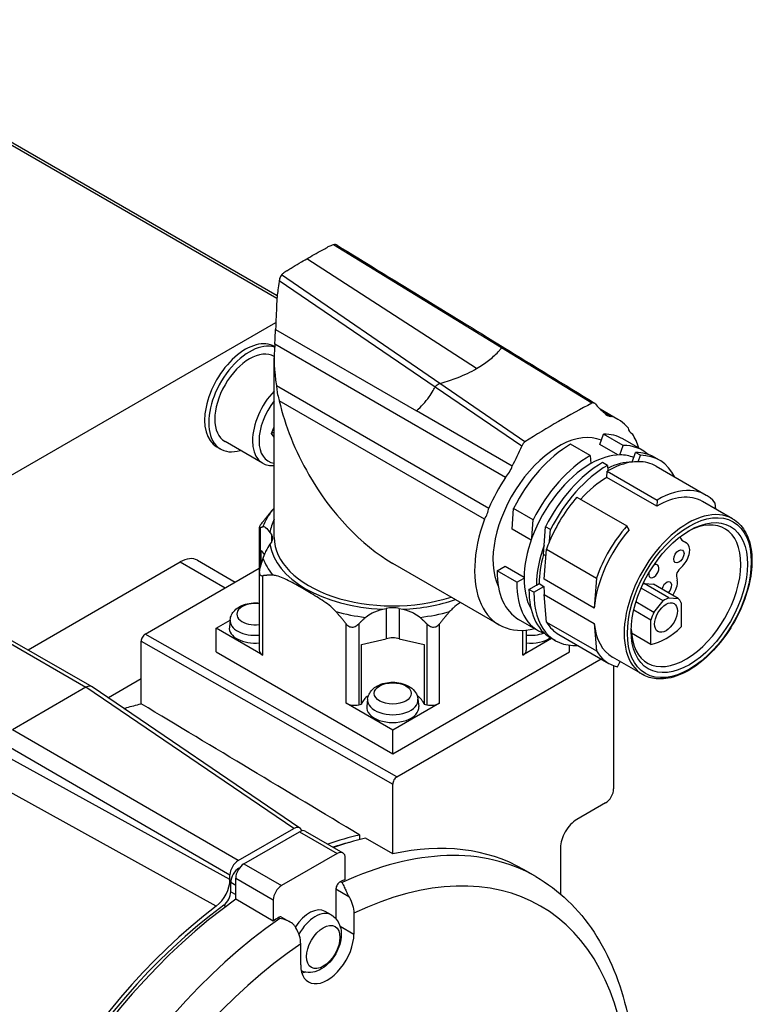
# Model space of a CAD drawing. Extents: x 0 to 2359, y -14 to 1663.
# Tile 22 of 37: x 1602 to 1634, y 1468 to 1511. Entities that reach past the tile are written whole.
import ezdxf

# ---------------------------------------------------------------- set-up
doc = ezdxf.new("R2010")
doc.units = 0
doc.header["$LTSCALE"] = 25.4
doc.layers.get('0').update_dxf_attribs({"linetype": 'CONTINUOUS'})

msp = doc.modelspace()

# ---------------------------------------------------------------- linework, layer by layer
for p, q in [((1613.5114809, 1498.743551), (1581.8119172, 1517.0453027)), ((1613.5011503, 1498.631144), (1583.7048766, 1515.8340306)), ((1623.2092867, 1496.4998366), (1615.945431, 1500.9523181)), ((1622.1309861, 1495.6086748), (1614.7947533, 1500.35398)), ((1620.5453784, 1494.9618285), (1613.7040079, 1499.6582318)), ((1620.3395676, 1494.8074264), (1613.5968757, 1499.3981778)), ((1585.8740859, 1481.6768249), (1613.4543174, 1497.6002789)), ((1613.4404219, 1497.3001712), (1619.5345958, 1493.7816983)), ((1623.3806986, 1490.9016618), (1613.4080534, 1496.6593712)), ((1613.4002793, 1496.5546793), (1613.3931029, 1496.5588226)), ((1627.1119693, 1494.1076329), (1623.2092866, 1496.4998366)), ((1613.3820639, 1488.3108596), (1613.3820639, 1496.0666971)), ((1624.2210707, 1492.4385717), (1620.5453784, 1494.9618284)), ((1613.4778118, 1494.8728513), (1622.6588806, 1489.5721588)), ((1624.0806285, 1492.2603308), (1620.3395676, 1494.8074264)), ((1622.4695439, 1489.0989891), (1613.6035837, 1494.2177536)), ((1623.6698178, 1491.3942267), (1619.5345958, 1493.7816983)), ((1628.22902, 1493.4126432), (1627.4761364, 1493.8473208)), ((1627.6027027, 1493.742965), (1627.9523414, 1493.541101)), ((1613.2711499, 1492.7996718), (1613.3820639, 1493.0855359)), ((1613.3820639, 1492.863708), (1613.2711499, 1492.7996718)), ((1613.3820639, 1492.6418801), (1613.2711499, 1492.7996718)), ((1628.7943087, 1492.8304846), (1628.8634962, 1492.7905392)), ((1612.8837251, 1491.512422), (1611.2573795, 1492.4513931)), ((1627.4589033, 1492.3195582), (1627.6166581, 1492.7759934)), ((1628.4651862, 1492.2860954), (1627.6166581, 1492.7759934)), ((1629.2953783, 1492.0752932), (1628.4468501, 1492.5651912)), ((1611.0698795, 1492.1266335), (1610.8931029, 1492.2286956)), ((1627.0391362, 1491.8488026), (1626.1906081, 1492.3387005)), ((1628.2325651, 1491.8728844), (1627.4589033, 1492.3195582)), ((1628.3232069, 1491.8753038), (1628.4651862, 1492.2860954)), ((1628.853537, 1491.5691176), (1628.9955163, 1491.9799092)), ((1629.2076483, 1491.8574347), (1628.9955163, 1491.9799092)), ((1627.0391362, 1491.8488026), (1627.0669815, 1491.4973686)), ((1627.7815983, 1491.4201419), (1627.5694663, 1491.5426164)), ((1628.8522958, 1491.5655262), (1628.853537, 1491.5691176)), ((1629.1129955, 1491.5835736), (1629.2076483, 1491.8574347)), ((1630.0378404, 1491.6466325), (1629.8257084, 1491.769107)), ((1627.7560206, 1490.9030234), (1627.7755216, 1491.171662)), ((1627.7755216, 1491.171662), (1629.9321973, 1489.9265048)), ((1627.7815983, 1491.4201419), (1627.8001592, 1491.1858866)), ((1629.8878404, 1491.3868249), (1632.0445161, 1490.1416676)), ((1629.9126963, 1489.6578661), (1627.7560206, 1490.9030234)), ((1626.4626853, 1490.0534163), (1628.619361, 1488.808259)), ((1629.9321973, 1489.9265048), (1629.9126963, 1489.6578661)), ((1633.1951636, 1489.1136103), (1631.8870161, 1489.8688696)), ((1623.6656015, 1488.6639543), (1623.7311522, 1489.5669563)), ((1624.5796803, 1489.0770584), (1623.7311522, 1489.5669563)), ((1632.466973, 1489.5340313), (1632.446148, 1489.7968626)), ((1624.5222269, 1488.2856009), (1624.5796803, 1489.0770584)), ((1612.7391198, 1488.7424234), (1612.7391198, 1486.8236548)), ((1612.7762122, 1488.7329872), (1612.7762122, 1487.0324435)), ((1624.4877856, 1488.1892661), (1623.6656015, 1488.6639543)), ((1625.052557, 1487.9794147), (1625.1100104, 1488.7708722)), ((1625.3221424, 1488.6483977), (1625.1100104, 1488.7708722)), ((1625.2862084, 1488.1533841), (1625.3221424, 1488.6483977)), ((1628.7187465, 1488.6354654), (1628.619361, 1488.808259)), ((1613.2001837, 1488.5207427), (1613.2617321, 1488.4337034)), ((1613.2617321, 1488.1063661), (1613.2001837, 1488.0193268)), ((1613.2617321, 1488.4337034), (1613.2617321, 1488.1063661)), ((1631.2033669, 1488.0675164), (1631.0023608, 1488.1835674)), ((1631.1993501, 1488.0697799), (1631.0025465, 1488.1834046)), ((1631.0382798, 1488.1583438), (1631.0310577, 1488.1625135)), ((1631.0382798, 1488.1583438), (1631.1993501, 1488.0697799)), ((1612.826136, 1487.7433119), (1612.9511231, 1487.56656)), ((1612.826136, 1487.1937947), (1612.826136, 1487.7433119)), ((1625.0228054, 1487.5695676), (1625.052557, 1487.9794147)), ((1625.055794, 1486.5039032), (1625.150043, 1487.8022438)), ((1625.150043, 1487.8022438), (1627.3067187, 1486.5570865)), ((1602.7436079, 1483.4556063), (1609.3146757, 1487.249414)), ((1609.3146757, 1487.249414), (1611.2592194, 1486.1267312)), ((1610.0646757, 1487.3237073), (1611.6985592, 1486.3803842)), ((1625.1287139, 1487.5084213), (1625.0228054, 1487.5695676)), ((1607.8120738, 1484.1365208), (1612.7391198, 1486.9811521)), ((1612.7391198, 1486.8236548), (1612.7391198, 1483.4322917)), ((1623.10402, 1484.5358829), (1618.5070639, 1487.1899367)), ((1623.0149751, 1486.8609451), (1623.3685417, 1487.0650768)), ((1623.8635033, 1486.3710471), (1623.0149751, 1486.8609451)), ((1623.3685417, 1487.0650768), (1624.1822401, 1486.5952878)), ((1631.0373323, 1487.0829129), (1630.8680834, 1486.910345)), ((1612.8855664, 1483.2281675), (1612.8855664, 1486.6553615)), ((1623.8635033, 1486.3710471), (1624.1817131, 1486.5547656)), ((1627.2124697, 1485.2587459), (1625.055794, 1486.5039032)), ((1627.3067187, 1486.5570865), (1627.2124697, 1485.2587459)), ((1630.7733399, 1486.6385172), (1630.802248, 1486.4621635)), ((1624.3938334, 1486.0648609), (1624.7120431, 1486.2485794)), ((1624.6059654, 1485.9423864), (1624.3938334, 1486.0648609)), ((1624.6059654, 1485.9423864), (1625.0408528, 1486.1934687)), ((1624.7120431, 1486.2485794), (1624.8287207, 1486.3159432)), ((1624.8287207, 1486.3159432), (1625.0408528, 1486.1934687)), ((1630.1962297, 1485.5658386), (1629.2384579, 1486.1188084)), ((1630.4352645, 1485.7038454), (1629.3746044, 1486.3162178)), ((1629.3746044, 1486.3162178), (1629.7748946, 1486.2862512)), ((1630.8355548, 1485.6738788), (1629.7748946, 1486.2862512)), ((1625.055794, 1485.8404377), (1627.2124697, 1484.5952804)), ((1625.150043, 1484.6509265), (1625.055794, 1485.8404377)), ((1629.7959395, 1485.0736566), (1630.1962297, 1485.5658386)), ((1630.4352645, 1485.7038454), (1630.8355548, 1485.6738788)), ((1618.072825, 1485.2061061), (1618.2235815, 1485.241641)), ((1618.2235815, 1485.241641), (1618.2235815, 1483.9352465)), ((1618.7905463, 1485.241641), (1618.9413028, 1485.2061061)), ((1618.7905463, 1485.241641), (1618.7905463, 1483.9352465)), ((1629.6653041, 1484.7391877), (1628.9224403, 1485.1680803)), ((1629.7959395, 1485.0736566), (1629.0176487, 1485.523003)), ((1630.9661902, 1485.4902547), (1630.9661902, 1484.4415342)), ((1610.8703106, 1484.391676), (1611.4778658, 1484.7424481)), ((1611.4786638, 1484.7498819), (1611.4445217, 1484.4318577)), ((1624.7953783, 1484.2810646), (1623.9468501, 1484.7709625)), ((1629.6653041, 1483.6904673), (1629.6653041, 1484.7391877)), ((1610.8703106, 1483.3710553), (1610.8703106, 1484.391676)), ((1612.8855664, 1483.2281675), (1610.8703106, 1484.391676)), ((1616.4918081, 1481.1461029), (1616.4918081, 1484.5732969)), ((1617.0343498, 1484.5740066), (1617.0343498, 1481.0829672)), ((1619.979778, 1484.5740066), (1619.979778, 1481.0829672)), ((1620.5223197, 1481.1461029), (1620.5223197, 1484.5732969)), ((1624.1285614, 1483.2281675), (1624.1285614, 1484.2973037)), ((1624.275008, 1484.3071088), (1624.275008, 1483.4322917)), ((1625.150043, 1484.6509265), (1627.3067187, 1483.4057693)), ((1627.2124697, 1484.5952804), (1627.3067187, 1483.4057693)), ((1601.7132778, 1483.8813656), (1605.2488117, 1481.8401242)), ((1601.9632778, 1483.90613), (1605.4988117, 1481.8648886)), ((1618.6838406, 1477.9617654), (1607.8120738, 1484.1365208)), ((1617.156633, 1483.683755), (1618.2235815, 1483.9352465)), ((1618.7905463, 1483.9352465), (1619.8574948, 1483.683755)), ((1625.3738054, 1483.9471095), (1624.1285614, 1483.2281675)), ((1625.5378404, 1483.8524039), (1625.3257084, 1483.9748784)), ((1625.6878404, 1484.1122115), (1627.8445161, 1482.8670542)), ((1629.6653041, 1483.6904673), (1628.8231727, 1484.176672)), ((1607.6352971, 1483.8303346), (1618.5070639, 1477.6555792)), ((1607.6352971, 1482.1973414), (1607.6352971, 1483.8303346)), ((1617.156633, 1481.1117907), (1617.156633, 1483.683755)), ((1619.8574948, 1483.683755), (1619.8574948, 1481.1117907)), ((1626.1438171, 1483.3710553), (1626.1438171, 1483.6545103)), ((1610.8703106, 1483.3710553), (1618.5070639, 1478.9619737)), ((1618.5070639, 1478.9619737), (1626.1438171, 1483.3710553)), ((1618.6838406, 1477.9617654), (1627.512283, 1483.058869)), ((1629.3101636, 1482.3845929), (1628.0020161, 1483.1398522)), ((1628.0530054, 1482.7685147), (1628.0530054, 1477.4514551)), ((1628.2199028, 1482.7168314), (1628.3270672, 1482.9521838)), ((1607.6352971, 1482.1973414), (1606.2160742, 1481.3779527)), ((1607.6352971, 1481.1212259), (1607.6352971, 1482.1973414)), ((1605.2488117, 1481.8401242), (1602.0668312, 1480.0030069)), ((1614.2290679, 1475.7368122), (1605.2488117, 1481.8401242)), ((1614.489437, 1475.7550714), (1605.5091809, 1481.8583834)), ((1617.4183608, 1481.3205963), (1617.3842187, 1481.0025721)), ((1619.595767, 1481.3205963), (1619.6299091, 1481.0025721)), ((1618.5070639, 1479.9825945), (1616.4918081, 1481.1461029)), ((1617.0343498, 1481.0829672), (1617.156633, 1481.1117907)), ((1620.5223197, 1481.1461029), (1618.5070639, 1479.9825945)), ((1619.8574948, 1481.1117907), (1619.979778, 1481.0829672)), ((1611.8249048, 1474.348768), (1602.0668312, 1480.0030069)), ((1618.5070639, 1478.9619737), (1618.5070639, 1479.9825945)), ((1601.7132778, 1479.3906344), (1611.4713514, 1473.7363956)), ((1611.4713514, 1473.5304502), (1601.7132778, 1478.9075392)), ((1610.8750276, 1472.3797489), (1601.1339614, 1477.7700186)), ((1618.5070639, 1474.6381865), (1618.5070639, 1477.6555792)), ((1627.699452, 1476.8390826), (1626.4620152, 1476.1246481)), ((1611.8249048, 1474.348768), (1614.2290679, 1475.7368122)), ((1612.0723922, 1474.2058811), (1614.4765552, 1475.5939253)), ((1614.4765552, 1475.5939253), (1616.1029008, 1474.6549543)), ((1614.7265552, 1475.6186897), (1616.3529008, 1474.6797187)), ((1617.0812584, 1475.2517075), (1617.0812584, 1475.452132)), ((1618.5070639, 1474.6381865), (1617.3307744, 1475.3096925)), ((1616.1029008, 1474.6549543), (1613.6987378, 1473.2669101)), ((1625.7549084, 1474.8999032), (1625.7549084, 1472.9008687)), ((1612.0723922, 1474.2058811), (1613.6987378, 1473.2669101)), ((1616.4564542, 1473.5322847), (1616.4564542, 1474.4508301)), ((1611.4713514, 1473.5304502), (1611.4713514, 1473.7363956)), ((1611.8602601, 1474.0221694), (1611.8861464, 1474.0371148)), ((1611.8602601, 1474.0221694), (1611.8705236, 1474.0162438)), ((1624.68403, 1473.6574599), (1624.1536999, 1473.9636461)), ((1611.5067067, 1473.409797), (1611.7188388, 1473.2873225)), ((1611.5067067, 1472.9980546), (1611.5067067, 1473.409797)), ((1611.7188388, 1472.6749633), (1611.7188388, 1473.5935087)), ((1611.7188388, 1473.5935087), (1613.3451844, 1472.6545376)), ((1616.2439304, 1473.4356249), (1616.314641, 1473.3948)), ((1611.5067067, 1472.9980546), (1611.7188388, 1472.8755802)), ((1616.0498678, 1473.1204369), (1616.0498678, 1471.836046)), ((1616.0498678, 1473.1204369), (1616.605977, 1472.7993671)), ((1611.200773, 1472.4168954), (1611.2917865, 1472.3643487)), ((1613.3451844, 1471.7359922), (1611.7188388, 1472.6749633)), ((1613.3451844, 1472.6545376), (1613.3451844, 1471.7359922)), ((1615.8496377, 1472.0002199), (1615.5883193, 1472.1510922)), ((1616.8276853, 1472.0753977), (1616.8276853, 1471.1746376)), ((1613.5577082, 1471.8847338), (1613.6284189, 1471.843909)), ((1613.6999941, 1471.9080742), (1614.064483, 1471.6976365)), ((1616.227127, 1471.5213701), (1616.8276853, 1471.1746376)), ((1614.5295882, 1469.8478306), (1614.5295882, 1470.7485908))]:
    msp.add_line(p, q)
for centre, major_axis, ratio, start_param, end_param in [((1613.3829297, 1497.0143539), (0.0435889, 0.8982748), 0.0511475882, 4.3086054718, 5.0386839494), ((1612.1431029, 1494.3937591), (-1.25, -2.1650635), 0.5773502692, 3.1415926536, 6.2831853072), ((1612.3198795, 1494.291697), (-1.25, -2.1650635), 0.5773502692, 3.2706831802, 6.8379963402), ((1618.5070639, 1493.107777), (3.6239223, -6.2768175), 0.5773502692, 3.8296908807, 4.1205934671), ((1613.6639639, 1495.9039421), (-0.2792412, -5.754573), 0.0511475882, 4.5832167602, 4.5887841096), ((1612.3198795, 1494.291697), (-1.0625, -1.840304), 0.5773502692, 3.1415944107, 6.2831853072), ((1613.9462251, 1493.352726), (-1.0625, -1.840304), 0.5773502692, 4.3118797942, 6.6836944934), ((1614.0876465, 1493.2710763), (-0.9625, -1.6670989), 0.5773502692, 4.4719238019, 6.5236504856), ((1618.5070639, 1493.107777), (3.6239223, -6.2768175), 0.5773502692, 4.2220785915, 4.7123889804), ((1625.66652, 1464.6834898), (17.5373, 30.3754946), 0.5773502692, 0.7270843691, 0.8437119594), ((1627.1016667, 1493.8979074), (0.125, 0.2165064), 0.5773502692, 6.0473706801, 7.0102696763), ((1630.2673103, 1497.9646253), (-2.5, -4.330127), 0.5773502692, 6.0473706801, 6.2406320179), ((1628.1767491, 1494.270264), (-0.4, -0.6928203), 0.5773502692, 5.9305854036, 6.6606638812), ((1625.66652, 1488.9742631), (2.5625, 4.4383802), 0.5773502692, 6.089582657, 6.3860525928), ((1625.66652, 1488.9742631), (-2, -3.4641016), 0.5773502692, 3.2102815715, 5.906021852), ((1629.2274037, 1493.5007364), (-0.4, -0.6928203), 0.5773502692, 5.7079023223, 6.3697778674), ((1625.66652, 1488.9742631), (2.5625, 4.4383802), 0.5773502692, 5.784158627, 5.9880975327), ((1624.2313734, 1492.2407428), (0.125, 0.2165064), 0.5773502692, 0.8437121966, 1.8066109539), ((1626.1968501, 1488.6680768), (2.25, 3.8971143), 0.5773502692, 0, 0.3228805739), ((1621.0657298, 1492.6520903), (2.5, 4.330127), 0.5773502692, 4.7549422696, 4.9482036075), ((1626.1968501, 1488.6680768), (2.25, 3.8971143), 0.5773502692, 0.7873598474, 1.6719457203), ((1627.0453783, 1488.1781789), (2.25, 3.8971143), 0.5773502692, 6.1650596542, 6.6060658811), ((1627.5757084, 1487.8719927), (2.25, 3.8971143), 0.5773502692, 0, 0.3228805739), ((1627.0453783, 1488.1781789), (2.25, 3.8971143), 0.5773502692, 0.7873598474, 1.6719457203), ((1627.5757084, 1487.8719927), (2.25, 3.8971143), 0.5773502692, 0.7873598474, 1.6719457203), ((1627.0453783, 1488.1781789), (2.025, 3.5074029), 0.5773502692, 0.3228799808, 0.7778544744), ((1627.5757084, 1487.8719927), (2.025, 3.5074029), 0.5773502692, 0.3228799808, 0.7099430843), ((1627.7878404, 1487.7495182), (2.1, 3.6373067), 0.5773502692, 0.3228801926, 0.7812501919), ((1627.0453783, 1488.1781789), (2.025, 3.5074029), 0.5773502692, 0.0718952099, 0.3228799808), ((1627.7878404, 1487.7495182), (2.1, 3.6373067), 0.5773502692, 0, 0.3228801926), ((1627.7878404, 1487.7495182), (2.25, 3.8971143), 0.5773502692, 5.9159772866, 6.6060658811), ((1623.156291, 1491.3717011), (-0.4, -0.6928203), 0.5773502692, 1.1933177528, 1.9233962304), ((1627.0453783, 1488.1781789), (2.025, 3.5074029), 0.5773502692, 0.7778544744, 1.8634872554), ((1627.7878404, 1487.7495182), (2.25, 3.8971143), 0.5773502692, 0.7873598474, 1.6719457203), ((1627.7878404, 1487.7495182), (2.1, 3.6373067), 0.5773502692, 0.7812501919, 0.7895461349), ((1618.5070639, 1493.107777), (-3.6239223, 6.2768175), 0.5773502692, 1.5707963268, 2.3561944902), ((1625.66652, 1488.9742631), (2.5625, 4.4383802), 0.5773502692, 1.4679290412, 1.764398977), ((1627.7878404, 1487.7495182), (-1.9425, -3.3645087), 0.5773502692, 3.9385740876, 4.3622523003), ((1629.9445161, 1486.5043609), (2.1, 3.6373067), 0.5773502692, 6.0669669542, 7.0727314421), ((1627.7878404, 1487.7495182), (2.1, 3.6373067), 0.5773502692, 1.2479161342, 1.7870146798), ((1629.9445161, 1486.5043609), (1.9425, 3.3645087), 0.5773502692, 0, 0.796981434), ((1618.5070639, 1488.0959481), (-5.7341925, 0), 0.5773502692, 5.8408781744, 6.0758868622), ((1622.1056364, 1489.3889821), (-0.4, -0.6928203), 0.5773502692, 1.4842037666, 2.1460793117), ((1631.2526636, 1485.7491016), (-1.9425, -3.3645087), 0.5773502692, 3.1415926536, 6.2831853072), ((1618.5070639, 1488.2700348), (-5.3246165, 0), 0.5773502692, 6.0085001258, 6.2015415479), ((1625.66652, 1488.9742631), (-2.5625, -4.4383802), 0.5773502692, 5.0074767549, 6.7822119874), ((1631.1819529, 1485.7899264), (-1.675, -2.9011851), 0.5773502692, 5.5272093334, 10.1807539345), ((1629.9445161, 1486.5043609), (-1.9425, -3.3645087), 0.5773502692, 4.3895092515, 5.3930169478), ((1629.9445161, 1486.5043609), (-2.1, -3.6373067), 0.5773502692, 4.3895087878, 5.0203871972), ((1612.5673707, 1488.2700348), (0.75, 0), 0.5773502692, 5.8955756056, 6.6707950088), ((1618.5070639, 1488.3108596), (-5.125, 0), 0.5773502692, 0, 2.0850107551), ((1627.0453783, 1488.1781789), (2.025, 3.5074029), 0.5773502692, 1.8634872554, 2.347144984), ((1627.7878404, 1487.7495182), (2.1, 3.6373067), 0.5773502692, 1.7870146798, 1.8787945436), ((1631.3342598, 1488.6793356), (-0.2996128, -0.5189446), 0.5773502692, 5.711655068, 6.2952379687), ((1618.5070639, 1488.2700348), (-5.3246165, 0), 0.5773502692, 0.0816437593, 1.4891525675), ((1627.5757084, 1487.8719927), (2.025, 3.5074029), 0.5773502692, 1.8634872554, 2.347144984), ((1630.8720854, 1487.4937201), (0.3312815, 0.5737964), 0.5773502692, 4.2874592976, 6.2952379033), ((1609.3146757, 1486.0246692), (0.75, 1.2990381), 0.5773502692, 0, 0.7853981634), ((1618.5070639, 1488.0959481), (-5.7341925, 0), 0.5773502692, 0.207298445, 0.4423071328), ((1627.5757084, 1487.8719927), (1.9425, 3.3645087), 0.5773502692, 1.9779247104, 2.3467606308), ((1626.1968501, 1488.6680768), (-2.25, -3.8971143), 0.5773502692, 5.4896426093, 6.2831853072), ((1629.785417, 1486.8535363), (0.15625, 0.2706329), 0.5773502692, 2.2086764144, 7.0811980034), ((1630.9475316, 1486.7738669), (-0.125, -0.2165064), 0.5773502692, 4.393114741, 5.6690094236), ((1627.0453783, 1488.1781789), (-2.025, -3.5074029), 0.5773502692, 5.4887376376, 5.9607380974), ((1630.3406401, 1486.1034855), (0.15625, 0.2706329), 0.5773502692, 4.3022925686, 8.2640780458), ((1630.3406395, 1486.1034864), (-0.3312503, -0.5737424), 0.5773502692, 1.3816043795, 2.52741677), ((1627.0453783, 1488.1781789), (-2.25, -3.8971143), 0.5773502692, 5.4896426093, 6.4013109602), ((1627.5757084, 1487.8719927), (-2.25, -3.8971143), 0.5773502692, 5.4896426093, 6.2831853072), ((1627.7878404, 1487.7495182), (-1.9425, -3.3645087), 0.5773502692, 5.4883532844, 5.6025573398), ((1629.255087, 1485.461163), (0.4887188, 0.8464857), 0.5773502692, 0.6115998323, 0.6957348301), ((1618.5070639, 1488.2700348), (5.3246165, 0), 0.5773502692, 4.7940327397, 5.2467183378), ((1627.7878404, 1487.7495182), (-2.25, -3.8971143), 0.5773502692, 5.4896426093, 6.6503933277), ((1630.3157472, 1484.8487906), (0.4887188, 0.8464857), 0.5773502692, 0.6115998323, 0.9591965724), ((1630.3139587, 1484.8485763), (0.4889373, 0.8468642), 0.5773502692, 5.8362542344, 6.2139378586), ((1612.5673669, 1484.9972645), (-0.7988244, 0), 0.5773502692, 4.4956899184, 8.0706806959), ((1618.5070639, 1484.8407513), (0.75, 0), 0.5773502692, 1.1831866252, 1.9584060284), ((1612.5673669, 1484.710922), (-1.0907924, 0), 0.5773502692, 6.2212819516, 8.0120966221), ((1618.5070639, 1488.0959481), (-5.7341925, 0), 0.5773502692, 1.128489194, 1.3634978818), ((1618.5070639, 1488.0959481), (-5.7341925, 0), 0.5773502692, 1.7780947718, 2.0131034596), ((1630.3175355, 1484.8506414), (0.4889373, 0.8468642), 0.5773502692, 1.6400437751, 2.0177273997), ((1612.5673669, 1484.391676), (-1.125, 0), 0.5773502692, 6.2212819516, 8.0072502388), ((1627.7878404, 1487.7495182), (-2.1, -3.6373067), 0.5773502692, 5.9751870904, 6.2831853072), ((1629.9445161, 1486.5043609), (-1.9425, -3.3645087), 0.5773502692, 5.6025573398, 6.2831853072), ((1630.3157471, 1486.2900305), (-1.4374991, -2.4898216), 0.5773502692, 0.4597178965, 1.1110784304), ((1607.8120738, 1483.9323967), (-0.125, -0.2165064), 0.5773502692, 3.926990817, 5.4977871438), ((1618.5070639, 1483.5343568), (0.75, 0), 0.5773502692, 1.1831866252, 1.9584060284), ((1624.4467608, 1484.710922), (-1.0907924, 0), 0.5773502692, 1.4126813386, 2.1239697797), ((1624.4467608, 1484.391676), (-1.125, 0), 0.5773502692, 1.417527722, 2.4551003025), ((1613.2391198, 1483.4322917), (-0.5, 0), 0.5773502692, 0, 0.7853981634), ((1623.775008, 1483.4322917), (0.5, 0), 0.5773502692, 5.4977871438, 6.2831853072), ((1629.9445161, 1486.5043609), (-2.1, -3.6373067), 0.5773502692, 5.9751870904, 6.4489860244), ((1605.2488117, 1481.4318759), (0.25, 0.4330127), 0.5773502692, 6.2407978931, 7.0685834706), ((1618.5070639, 1480.9623904), (-1.375, 0), 0.5773502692, 5.5849075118, 6.0938606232), ((1618.5070639, 1481.2816364), (1.0907924, 0), 0.5773502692, 3.079689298, 6.3450886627), ((1618.5070639, 1480.9623904), (1.375, 0), 0.5773502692, 0.189324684, 0.6982777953), ((1616.8453615, 1481.3502271), (0.5, 0), 0.5773502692, 3.926990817, 5.099998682), ((1618.5070639, 1480.9623904), (1.125, 0), 0.5773502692, 3.079689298, 6.3450886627), ((1620.1687663, 1481.3502271), (0.5, 0), 0.5773502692, 4.3247792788, 5.4977871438), ((1618.6838406, 1477.7576413), (0.125, 0.2165064), 0.5773502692, 0.7853981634, 2.3561944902), ((1627.699452, 1477.2473309), (-0.25, -0.4330127), 0.5773502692, 0.7853981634, 2.3561944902), ((1614.2290679, 1475.3285639), (0.25, 0.4330127), 0.5773502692, 5.7653795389, 7.0685834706), ((1626.4620152, 1475.3081515), (0.5, 0.8660254), 0.5773502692, 0.7853981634, 2.3561944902), ((1614.4765552, 1475.185677), (0.25, 0.4330127), 0.5773502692, 0, 0.7853981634), ((1613.0269863, 1457.9575992), (9.7125, 16.8225435), 0.5773502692, 0.485768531, 0.5896561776), ((1613.0269863, 1457.9575992), (9.5875, 16.6060371), 0.5773502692, 0.5183666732, 0.5698756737), ((1613.2744737, 1457.8147123), (9.7125, 16.8225435), 0.5773502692, 0.4856139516, 0.5896561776), ((1614.97153, 1456.8349164), (9.7125, 16.8225435), 0.5773502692, 0, 0.6874580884), ((1615.6786368, 1456.4266681), (9.2125, 15.9565181), 0.5773502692, 5.5860972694, 6.9802733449), ((1614.4411999, 1457.1411026), (9.7125, 16.8225435), 0.5773502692, 0, 0.4848851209), ((1616.1029008, 1474.246706), (0.25, 0.4330127), 0.5773502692, 5.4977871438, 7.0685834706), ((1611.8249048, 1473.9405198), (0.25, 0.4330127), 0.5773502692, 0.7853981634, 2.3561944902), ((1612.0723922, 1473.7976329), (0.25, 0.4330127), 0.5773502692, 0.7853981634, 2.3561944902), ((1611.8602601, 1473.6139211), (0.25, 0.4330127), 0.5773502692, 0.7853981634, 2.3561944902), ((1610.7642446, 1473.1222019), (0.5, 0.8660254), 0.5773502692, 4.0843096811, 5.4977871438), ((1613.6987378, 1472.8586618), (-0.25, -0.4330127), 0.5773502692, 3.926990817, 5.4977871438), ((1616.2266445, 1473.222499), (-0.125, -0.2165064), 0.5773502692, 3.829050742, 5.4977871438), ((1614.9008193, 1456.8757412), (-9.7125, -16.8225435), 0.5773502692, 3.8134911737, 3.829050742), ((1611.1531534, 1472.7939305), (0.25, 0.4330127), 0.5773502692, 4.0620901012, 5.4977871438), ((1613.0269863, 1457.9575992), (9.7125, 16.8225435), 0.5773502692, 0.9427170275, 2.1988756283), ((1613.0269863, 1457.9575992), (9.5875, 16.6060371), 0.5773502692, 0.9204974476, 2.2210952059), ((1613.2744737, 1457.8147123), (9.7125, 16.8225435), 0.5773502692, 0.8988978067, 2.2426948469), ((1614.9008193, 1470.9603072), (0.6875, 1.1907849), 0.5773502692, 0, 1.4562346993), ((1615.1621377, 1470.809435), (0.6875, 1.1907849), 0.5773502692, 0, 1.6041628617), ((1614.97153, 1456.8349164), (9.7125, 16.8225435), 0.5773502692, 0.8833382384, 2.2582544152), ((1614.9008193, 1456.8757412), (-9.7125, -16.8225435), 0.5773502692, 4.024930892, 4.0404904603), ((1613.5749941, 1471.6915679), (0.125, 0.2165064), 0.5773502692, 0, 0.8833382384), ((1615.6786368, 1470.5112341), (-0.8125, -1.4072913), 0.5773502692, 5.4977871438, 8.6393797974), ((1615.6786368, 1456.4266681), (9.2125, 15.9565181), 0.5773502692, 0.8737082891, 2.2678843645), ((1614.9008193, 1470.9603072), (-0.8125, -1.4072913), 0.5773502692, 0.4991243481, 0.5993151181)]:
    msp.add_ellipse(centre, major_axis=major_axis, ratio=ratio, start_param=start_param, end_param=end_param)
for centre, major_axis in [((1631.3233743, 1485.7082767), (1.8925, 3.2779062)), ((1631.3233743, 1485.7082767), (-1.775, -3.0743902)), ((1630.8721666, 1487.4937474), (-0.15625, -0.2706329)), ((1630.3157472, 1484.8487906), (0.35, 0.6062178)), ((1618.5070639, 1481.5679789), (0.7988244, 0)), ((1615.5003186, 1470.6141861), (0.5104167, 0.8840677))]:
    msp.add_ellipse(centre, major_axis=major_axis, ratio=0.5773502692)
for points, knots in [([(1615.945431, 1500.9523181), (1615.9417445, 1500.951227), (1615.9380683, 1500.9501256), (1615.89969, 1500.9384865), (1615.8658676, 1500.9270213), (1615.7735796, 1500.8922429), (1615.7174603, 1500.8669007), (1615.6651252, 1500.8388116)], [0, 0, 0, 0, 0.002594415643, 0.002594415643, 0.027154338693, 0.027154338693, 0.071595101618, 0.071595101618, 0.071595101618, 0.071595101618]), ([(1616.1021812, 1500.9359308), (1616.0819041, 1500.9483692), (1616.0584957, 1500.9565259), (1616.0052908, 1500.9635721), (1615.9753169, 1500.9611634), (1615.945431, 1500.9523181)], [0.021799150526, 0.021799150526, 0.021799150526, 0.021799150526, 0.04050415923, 0.04050415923, 0.061503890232, 0.061503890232, 0.061503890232, 0.061503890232]), ([(1614.7947533, 1500.35398), (1614.9791723, 1500.4604544), (1615.2377584, 1500.6063293), (1615.460539, 1500.7280289), (1615.5339271, 1500.768119), (1615.6034313, 1500.8056995), (1615.6651252, 1500.8388116)], [-1, -1, -1, -1, -0.50610719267, -0.50610719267, -0.50610719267, -0.34340982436, -0.34340982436, -0.34340982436, -0.34340982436]), ([(1613.9243813, 1499.8337927), (1613.9814436, 1499.8690563), (1614.0451876, 1499.9082139), (1614.1125062, 1499.9492239), (1614.3389134, 1500.0871498), (1614.6057735, 1500.2448725), (1614.7947533, 1500.35398)], [-0.65659021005, -0.65659021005, -0.65659021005, -0.65659021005, -0.50610719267, -0.50610719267, -0.50610719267, 0, 0, 0, 0]), ([(1613.7040079, 1499.6582318), (1613.6860868, 1499.639607), (1613.6695486, 1499.6154943), (1613.6399278, 1499.5584805), (1613.6271627, 1499.5254951), (1613.6081287, 1499.4603679), (1613.6013507, 1499.4287935), (1613.5968757, 1499.3981778)], [0, 0, 0, 0, 0.020703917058, 0.020703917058, 0.042353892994, 0.042353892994, 0.061599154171, 0.061599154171, 0.061599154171, 0.061599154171]), ([(1613.9243813, 1499.8337927), (1613.8663276, 1499.7979164), (1613.8131597, 1499.7587927), (1613.7508312, 1499.704028), (1613.7367758, 1499.6909719), (1613.7190439, 1499.6735428), (1613.7148925, 1499.6693889), (1613.708515, 1499.6628924), (1613.7062537, 1499.6605658), (1613.7040079, 1499.6582318)], [0, 0, 0, 0, 0.049290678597, 0.049290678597, 0.064326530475, 0.064326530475, 0.068997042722, 0.068997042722, 0.071591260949, 0.071591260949, 0.071591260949, 0.071591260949]), ([(1613.5968757, 1499.3981778), (1613.5949895, 1499.3852739), (1613.5932798, 1499.3735518), (1613.5746707, 1499.2457732), (1613.557963, 1499.1293204), (1613.5170086, 1498.8135549), (1613.4951373, 1498.6118574), (1613.4876717, 1498.4115043)], [0, 0, 0, 0, 0.00809877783, 0.00809877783, 0.08412548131, 0.08412548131, 0.21203555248, 0.21203555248, 0.21203555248, 0.21203555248]), ([(1622.1309861, 1495.6086748), (1622.3187206, 1495.7170634), (1622.4919739, 1495.8324365), (1622.8019736, 1496.0722929), (1622.9387446, 1496.1958453), (1623.0959096, 1496.3642217), (1623.1319053, 1496.4050829), (1623.1762143, 1496.4585216), (1623.1861579, 1496.4707363), (1623.2016664, 1496.4901487), (1623.2062588, 1496.495974), (1623.2092866, 1496.4998366)], [0.18942881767, 0.18942881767, 0.18942881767, 0.18942881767, 0.26708502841, 0.26708502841, 0.34273765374, 0.34273765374, 0.36665852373, 0.36665852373, 0.37372220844, 0.37372220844, 0.37785098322, 0.37785098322, 0.37785098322, 0.37785098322]), ([(1623.2092866, 1496.4998366), (1623.2236782, 1496.5181956), (1623.2375434, 1496.5307079), (1623.2594427, 1496.5404726), (1623.267985, 1496.5407031), (1623.2757408, 1496.5364719), (1623.2761077, 1496.5362595), (1623.2764714, 1496.5360365)], [0, 0, 0, 0, 0.021719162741, 0.021719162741, 0.038031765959, 0.038031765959, 0.0388490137, 0.0388490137, 0.0388490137, 0.0388490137]), ([(1620.5453784, 1494.9618284), (1620.556765, 1494.9649556), (1620.575461, 1494.9701372), (1620.8390091, 1495.0447395), (1621.0705356, 1495.1224219), (1621.5950505, 1495.3274624), (1621.8763398, 1495.4616547), (1622.1309861, 1495.6086748)], [0, 0, 0, 0, 0.00744906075, 0.00744906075, 0.08409456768, 0.08409456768, 0.18942881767, 0.18942881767, 0.18942881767, 0.18942881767]), ([(1620.3395676, 1494.8074264), (1620.3535103, 1494.8324624), (1620.3722338, 1494.8559418), (1620.4155264, 1494.8968893), (1620.4394655, 1494.9142995), (1620.4908161, 1494.9431256), (1620.5180379, 1494.9543197), (1620.5453784, 1494.9618284)], [0, 0, 0, 0, 0.018452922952, 0.018452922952, 0.036040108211, 0.036040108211, 0.053889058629, 0.053889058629, 0.053889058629, 0.053889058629]), ([(1613.4778118, 1494.8728513), (1613.4794443, 1494.8499214), (1613.4814118, 1494.8264423), (1613.4915587, 1494.7211175), (1613.5034367, 1494.636439), (1613.5338136, 1494.4684029), (1613.5587395, 1494.3640671), (1613.5896345, 1494.2608519), (1613.5964332, 1494.2392786), (1613.6035837, 1494.2177536)], [0.03340916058, 0.03340916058, 0.03340916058, 0.03340916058, 0.04709883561, 0.04709883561, 0.09419767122, 0.09419767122, 0.15233761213, 0.15233761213, 0.16763204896, 0.16763204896, 0.16763204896, 0.16763204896]), ([(1619.5345958, 1493.7816983), (1619.7399508, 1493.9614908), (1619.9200647, 1494.1623553), (1620.1406051, 1494.4710846), (1620.2003012, 1494.5635086), (1620.2992442, 1494.732257), (1620.3285357, 1494.7876172), (1620.3395676, 1494.8074264)], [0, 0, 0, 0, 0.16993958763, 0.16993958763, 0.24087995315, 0.24087995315, 0.29481338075, 0.29481338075, 0.29481338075, 0.29481338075]), ([(1612.8855664, 1488.9823784), (1612.8740112, 1488.9675702), (1612.8629453, 1488.9531141), (1612.8347019, 1488.915413), (1612.8164237, 1488.8900262), (1612.7849092, 1488.8431689), (1612.7717174, 1488.8217283), (1612.752843, 1488.7871821), (1612.7457151, 1488.7714312), (1612.7385365, 1488.7474677), (1612.738424, 1488.7391936), (1612.744595, 1488.724934), (1612.7578538, 1488.7251646), (1612.7762122, 1488.7329872)], [0.56922773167, 0.56922773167, 0.56922773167, 0.56922773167, 0.58016062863, 0.58016062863, 0.59898323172, 0.59898323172, 0.61780583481, 0.61780583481, 0.6366284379, 0.6366284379, 0.65545104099, 0.65545104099, 0.6909670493, 0.6909670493, 0.6909670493, 0.6909670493]), ([(1633.1951636, 1489.1136103), (1633.4025008, 1488.993904), (1633.5774311, 1488.819009), (1633.8487231, 1488.375188), (1633.9427747, 1488.1036474), (1634.0404308, 1487.4880362), (1634.0414586, 1487.1419815), (1633.9489345, 1486.4146499), (1633.8551161, 1486.0333756), (1633.5830231, 1485.2749557), (1633.4049709, 1484.8979418), (1632.9827188, 1484.1853226), (1632.7386553, 1483.8498087), (1632.208255, 1483.2533233), (1631.9219787, 1482.9925238), (1631.3344352, 1482.5722014), (1631.0332178, 1482.4129025), (1630.4457391, 1482.2150058), (1630.1591988, 1482.1759412), (1629.6827483, 1482.2219746), (1629.4851856, 1482.2835439), (1629.3101636, 1482.3845929)], [0.7853981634, 0.7853981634, 0.7853981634, 0.7853981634, 1.0899326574, 1.0899326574, 1.4045405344, 1.4045405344, 1.7280212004, 1.7280212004, 2.0522720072, 2.0522720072, 2.3757890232, 2.3757890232, 2.6990196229, 2.6990196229, 3.0226119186, 3.0226119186, 3.3469299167, 3.3469299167, 3.6699205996, 3.6699205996, 3.926990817, 3.926990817, 3.926990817, 3.926990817]), ([(1612.8956375, 1488.7773333), (1612.8989875, 1488.7783879), (1612.9023524, 1488.7791094), (1612.9360563, 1488.7836291), (1612.9773628, 1488.7629711), (1613.0702235, 1488.6892293), (1613.1409501, 1488.6045085), (1613.2001837, 1488.5207427)], [0.06394315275, 0.06394315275, 0.06394315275, 0.06394315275, 0.07043568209, 0.07043568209, 0.12976758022, 0.12976758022, 0.22379499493, 0.22379499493, 0.22379499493, 0.22379499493]), ([(1613.2001837, 1488.0193268), (1613.1409501, 1487.935561), (1613.0702235, 1487.820244), (1612.9773628, 1487.6313459), (1612.9360563, 1487.5351759), (1612.9023524, 1487.4353305), (1612.8989875, 1487.4250921), (1612.8956375, 1487.4145628)], [0.8623507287, 0.8623507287, 0.8623507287, 0.8623507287, 0.95637814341, 0.95637814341, 1.01571004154, 1.01571004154, 1.02220257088, 1.02220257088, 1.02220257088, 1.02220257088]), ([(1612.7762122, 1487.0324435), (1612.7578538, 1486.9726973), (1612.744595, 1486.9111731), (1612.738424, 1486.8318074), (1612.7385365, 1486.8031123), (1612.7457151, 1486.751823), (1612.752843, 1486.7292781), (1612.7717174, 1486.6947319), (1612.7849092, 1486.6800853), (1612.8164237, 1486.6605538), (1612.8347019, 1486.655588), (1612.8629453, 1486.6535385), (1612.8740112, 1486.6538961), (1612.8855664, 1486.6553615)], [0.54464462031, 0.54464462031, 0.54464462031, 0.54464462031, 0.58016062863, 0.58016062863, 0.59898323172, 0.59898323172, 0.61780583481, 0.61780583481, 0.6366284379, 0.6366284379, 0.65545104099, 0.65545104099, 0.66638393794, 0.66638393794, 0.66638393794, 0.66638393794]), ([(1616.0526821, 1485.1039045), (1616.0026637, 1485.1605303), (1615.9473966, 1485.2141203), (1615.7137678, 1485.4244089), (1615.5068361, 1485.5644948), (1615.0899009, 1485.8280044), (1614.8798571, 1485.9504555), (1614.6886873, 1486.0608274), (1614.4975174, 1486.1711994), (1614.2874736, 1486.291286), (1613.8705385, 1486.5092117), (1613.6636067, 1486.60807), (1613.429978, 1486.6675526), (1613.3747108, 1486.6777797), (1613.3246925, 1486.6789101)], [-0.36805165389, -0.36805165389, -0.36805165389, -0.36805165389, -0.32442595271, -0.32442595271, -0.16221297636, -0.16221297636, 0, 0, 0, 0.16221297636, 0.16221297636, 0.32442595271, 0.32442595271, 0.36805165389, 0.36805165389, 0.36805165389, 0.36805165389]), ([(1611.4786638, 1484.7498819), (1611.4867861, 1484.8255387), (1611.5087695, 1484.8983952), (1611.5758665, 1485.037522), (1611.6232222, 1485.1016282), (1611.7437864, 1485.22595), (1611.8205392, 1485.280779), (1612.0016859, 1485.3792097), (1612.1089123, 1485.4175919), (1612.3342777, 1485.469671), (1612.452712, 1485.4824398), (1612.6272973, 1485.4820281), (1612.6834455, 1485.4789417), (1612.7391198, 1485.4728742)], [5.5596904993, 5.5596904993, 5.5596904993, 5.5596904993, 5.7693490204, 5.7693490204, 6.0081993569, 6.0081993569, 6.3134907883, 6.3134907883, 6.6878571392, 6.6878571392, 7.0726675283, 7.0726675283, 7.2551523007, 7.2551523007, 7.2551523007, 7.2551523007]), ([(1617.3268699, 1484.8561895), (1617.3350753, 1484.8639156), (1617.3433173, 1484.8713382), (1617.4258716, 1484.9429798), (1617.5270477, 1485.0045841), (1617.7545006, 1485.1157754), (1617.9277383, 1485.1719075), (1618.072825, 1485.2061061)], [0.06394315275, 0.06394315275, 0.06394315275, 0.06394315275, 0.07043568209, 0.07043568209, 0.12976758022, 0.12976758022, 0.22379499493, 0.22379499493, 0.22379499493, 0.22379499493]), ([(1618.9413028, 1485.2061061), (1619.0863895, 1485.1719075), (1619.2596272, 1485.1157754), (1619.4870801, 1485.0045841), (1619.5882561, 1484.9429798), (1619.6708105, 1484.8713382), (1619.6790525, 1484.8639156), (1619.6872578, 1484.8561895)], [0.8623507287, 0.8623507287, 0.8623507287, 0.8623507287, 0.95637814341, 0.95637814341, 1.01571004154, 1.01571004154, 1.02220257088, 1.02220257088, 1.02220257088, 1.02220257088]), ([(1621.4270425, 1485.5045712), (1621.3191063, 1485.4281512), (1621.2144318, 1485.3470652), (1621.0667312, 1485.2141203), (1621.011464, 1485.1605303), (1620.9614457, 1485.1039045)], [0.23791999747, 0.23791999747, 0.23791999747, 0.23791999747, 0.32442595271, 0.32442595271, 0.36805165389, 0.36805165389, 0.36805165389, 0.36805165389]), ([(1616.4918081, 1484.5732969), (1616.5033633, 1484.5584886), (1616.515573, 1484.544693), (1616.5499981, 1484.5105608), (1616.5762841, 1484.4897973), (1616.6337785, 1484.4579395), (1616.665031, 1484.4469263), (1616.7248667, 1484.4360291), (1616.7580319, 1484.4353108), (1616.8232028, 1484.4448292), (1616.855219, 1484.4549747), (1616.9363009, 1484.4910905), (1616.9893827, 1484.5296229), (1617.0343498, 1484.5740066)], [0.56922773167, 0.56922773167, 0.56922773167, 0.56922773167, 0.58016062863, 0.58016062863, 0.59898323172, 0.59898323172, 0.61780583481, 0.61780583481, 0.6366284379, 0.6366284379, 0.65545104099, 0.65545104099, 0.6909670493, 0.6909670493, 0.6909670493, 0.6909670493]), ([(1619.979778, 1484.5740066), (1620.0247451, 1484.5296229), (1620.0778269, 1484.4910905), (1620.1589088, 1484.4549747), (1620.190925, 1484.4448292), (1620.2560958, 1484.4353108), (1620.2892611, 1484.4360291), (1620.3490968, 1484.4469263), (1620.3803493, 1484.4579395), (1620.4378437, 1484.4897973), (1620.4641297, 1484.5105608), (1620.4985547, 1484.544693), (1620.5107644, 1484.5584886), (1620.5223197, 1484.5732969)], [0.54464462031, 0.54464462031, 0.54464462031, 0.54464462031, 0.58016062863, 0.58016062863, 0.59898323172, 0.59898323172, 0.61780583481, 0.61780583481, 0.6366284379, 0.6366284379, 0.65545104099, 0.65545104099, 0.66638393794, 0.66638393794, 0.66638393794, 0.66638393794]), ([(1617.4183608, 1481.3205963), (1617.4264831, 1481.3962531), (1617.4484664, 1481.4691095), (1617.5155635, 1481.6082363), (1617.5629191, 1481.6723425), (1617.6834834, 1481.7966644), (1617.7602362, 1481.8514934), (1617.9413828, 1481.9499241), (1618.0486093, 1481.9883062), (1618.2739747, 1482.0403853), (1618.392409, 1482.0531542), (1618.6278578, 1482.052599), (1618.7447984, 1482.0395813), (1618.9717733, 1481.9865803), (1619.0817905, 1481.9465102), (1619.2825221, 1481.8343112), (1619.3747345, 1481.7630592), (1619.5070254, 1481.5960566), (1619.5538756, 1481.5095808), (1619.5867511, 1481.3825909), (1619.5924173, 1481.3517975), (1619.595767, 1481.3205963)], [5.5596904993, 5.5596904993, 5.5596904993, 5.5596904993, 5.7693490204, 5.7693490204, 6.0081993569, 6.0081993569, 6.3134907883, 6.3134907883, 6.6878571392, 6.6878571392, 7.0726675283, 7.0726675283, 7.4529216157, 7.4529216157, 7.8377901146, 7.8377901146, 8.2104325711, 8.2104325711, 8.4910124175, 8.4910124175, 8.5774764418, 8.5774764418, 8.5774764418, 8.5774764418]), ([(1606.8889814, 1480.9207473), (1606.9313265, 1480.9335069), (1606.9753363, 1480.94655), (1607.0209494, 1480.9598163), (1607.202086, 1481.0124989), (1607.4083183, 1481.0680514), (1607.6352971, 1481.1212259)], [0.117619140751, 0.117619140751, 0.117619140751, 0.117619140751, 0.129636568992, 0.129636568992, 0.129636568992, 0.177359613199, 0.177359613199, 0.177359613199, 0.177359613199]), ([(1617.0812584, 1475.452132), (1615.506554, 1476.3968692), (1613.9294955, 1477.3431601), (1610.7821823, 1479.2320251), (1609.2078389, 1480.1770525), (1607.6352971, 1481.1212259)], [-2.6502848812, -2.6502848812, -2.6502848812, -2.6502848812, -1.3240731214, -1.3240731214, 0, 0, 0, 0]), ([(1624.68403, 1473.6574599), (1625.1842945, 1473.368632), (1625.6492271, 1473.0188461), (1626.4935943, 1472.2112157), (1626.8730313, 1471.7535726), (1627.5394182, 1470.7470477), (1627.8264935, 1470.198232), (1628.3069283, 1469.024289), (1628.5003708, 1468.3991263), (1628.7944427, 1467.0853425), (1628.8950931, 1466.3966784), (1628.9500833, 1465.6824155)], [0.7853981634, 0.7853981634, 0.7853981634, 0.7853981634, 0.92549559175, 0.92549559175, 1.0655930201, 1.0655930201, 1.20569044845, 1.20569044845, 1.34578787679, 1.34578787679, 1.48588530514, 1.48588530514, 1.48588530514, 1.48588530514]), ([(1616.314641, 1473.3948), (1616.3149438, 1473.3943089), (1616.3152466, 1473.3938168), (1616.3480626, 1473.3403528), (1616.3798145, 1473.2760798), (1616.4383747, 1473.1477059), (1616.4647824, 1473.0865635), (1616.5076949, 1472.9913283), (1616.5222416, 1472.9596673), (1616.5484075, 1472.9056254), (1616.5595548, 1472.8833716), (1616.5784708, 1472.8476366), (1616.5858715, 1472.8341029), (1616.5976054, 1472.8135371), (1616.601751, 1472.8064302), (1616.605977, 1472.7993671)], [-0.2477178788, -0.2477178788, -0.2477178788, -0.2477178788, -0.24715302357, -0.24715302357, -0.18646999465, -0.18646999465, -0.1403027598, -0.1403027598, -0.11832541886, -0.11832541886, -0.10322513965, -0.10322513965, -0.09401330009, -0.09401330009, -0.08912146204, -0.08912146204, -0.08912146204, -0.08912146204]), ([(1616.605977, 1472.7993671), (1616.6108445, 1472.7912318), (1616.6155928, 1472.7831441), (1616.6820359, 1472.6678949), (1616.7402749, 1472.533348), (1616.8072101, 1472.3077065), (1616.8276853, 1472.1766747), (1616.8276853, 1472.0753977)], [0.14250520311, 0.14250520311, 0.14250520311, 0.14250520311, 0.14805767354, 0.14805767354, 0.22232342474, 0.22232342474, 0.29674649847, 0.29674649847, 0.29674649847, 0.29674649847]), ([(1615.8496377, 1472.0002199), (1615.9320998, 1471.9526104), (1616.0053315, 1471.8897915), (1616.1284729, 1471.7424648), (1616.1760427, 1471.6572033), (1616.2512906, 1471.4628836), (1616.2719288, 1471.3530066), (1616.2868978, 1471.1064967), (1616.272704, 1470.9699084), (1616.2099866, 1470.6923525), (1616.1586567, 1470.5517136), (1616.0266997, 1470.2859612), (1615.9464619, 1470.160771), (1615.7608354, 1469.9326923), (1615.6554838, 1469.8298474), (1615.4202029, 1469.6581487), (1615.2900596, 1469.5884451), (1615.0240022, 1469.5136509), (1614.8918366, 1469.4996519), (1614.688793, 1469.5306769), (1614.6211716, 1469.5495593), (1614.5565923, 1469.5774638)], [0.7853981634, 0.7853981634, 0.7853981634, 0.7853981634, 0.9937235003, 0.9937235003, 1.2204323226, 1.2204323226, 1.5031571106, 1.5031571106, 1.8623143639, 1.8623143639, 2.2478396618, 2.2478396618, 2.6280014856, 2.6280014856, 3.0103602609, 3.0103602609, 3.3927193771, 3.3927193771, 3.7054445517, 3.7054445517, 3.8599732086, 3.8599732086, 3.8599732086, 3.8599732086]), ([(1614.30788, 1471.4725602), (1614.303654, 1471.4796233), (1614.2992364, 1471.4865731), (1614.2860009, 1471.5062719), (1614.276737, 1471.51873), (1614.2509455, 1471.5504954), (1614.2335296, 1471.5691301), (1614.1883272, 1471.6121813), (1614.1593096, 1471.6354874), (1614.0652666, 1471.7012024), (1613.9950166, 1471.7370325), (1613.8282476, 1471.802932), (1613.7289742, 1471.8282215), (1613.6302398, 1471.8436274), (1613.6293293, 1471.8437686), (1613.6284189, 1471.843909)], [-0.16121380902, -0.16121380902, -0.16121380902, -0.16121380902, -0.15622346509, -0.15622346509, -0.14682612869, -0.14682612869, -0.13142177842, -0.13142177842, -0.1090018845, -0.1090018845, -0.06190498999, -0.06190498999, 0, 0, 0.00057622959, 0.00057622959, 0.00057622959, 0.00057622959]), ([(1614.5295882, 1470.7485908), (1614.5295882, 1470.8498678), (1614.509113, 1470.9808996), (1614.4421778, 1471.2065411), (1614.3839389, 1471.3410879), (1614.3174958, 1471.4563371), (1614.3127475, 1471.4644248), (1614.30788, 1471.4725602)], [0.89034734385, 0.89034734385, 0.89034734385, 0.89034734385, 0.96477041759, 0.96477041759, 1.03903616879, 1.03903616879, 1.04458863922, 1.04458863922, 1.04458863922, 1.04458863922])]:
    msp.add_open_spline(points, degree=3, knots=knots)
for points in [[(1616.1021808, 1500.9359309), (1618.4932004, 1499.4692865), (1620.8845186, 1498.0026517), (1623.2764714, 1496.5360365)], [(1613.4876717, 1498.4115043), (1613.4736855, 1498.0361568), (1613.4577452, 1497.6634034), (1613.4404219, 1497.3001712)], [(1623.2764714, 1496.5360365), (1624.5935943, 1495.7284484), (1625.9109132, 1494.9208662), (1627.2285468, 1494.1132951)], [(1613.3246925, 1489.5129861), (1613.3432832, 1489.5340326), (1613.3625989, 1489.5546598), (1613.382075, 1489.5745602)]]:
    msp.add_open_spline(points, degree=3)
for points, weights in [([(1612.8855664, 1488.9823784), (1613.1095863, 1489.2694641), (1613.3246925, 1489.5129861)], [1.01973793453, 1.01124478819, 1]), ([(1612.7762122, 1488.7329872), (1612.836862, 1488.7588306), (1612.8956375, 1488.7773333)], [1.00495764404, 1.00284456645, 1]), ([(1612.8956375, 1487.4145628), (1612.836862, 1487.229824), (1612.7762122, 1487.0324435)], [1, 1.00284456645, 1.00495764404]), ([(1613.3246925, 1486.6789101), (1613.1095863, 1486.6837713), (1612.8855664, 1486.6553615)], [1, 1.01124478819, 1.01973793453]), ([(1616.4918081, 1484.5732969), (1616.2677883, 1484.8603825), (1616.0526821, 1485.1039045)], [1.01973793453, 1.01124478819, 1]), ([(1617.0343498, 1484.5740066), (1617.1829054, 1484.7206348), (1617.3268699, 1484.8561895)], [1.00495764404, 1.00284456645, 1]), ([(1619.6872578, 1484.8561895), (1619.8312224, 1484.7206348), (1619.979778, 1484.5740066)], [1, 1.00284456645, 1.00495764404]), ([(1620.9614457, 1485.1039045), (1620.7463395, 1484.8603825), (1620.5223197, 1484.5732969)], [1, 1.01124478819, 1.01973793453])]:
    msp.add_rational_spline(points, weights, degree=2)

doc.saveas('drawing.dxf')
